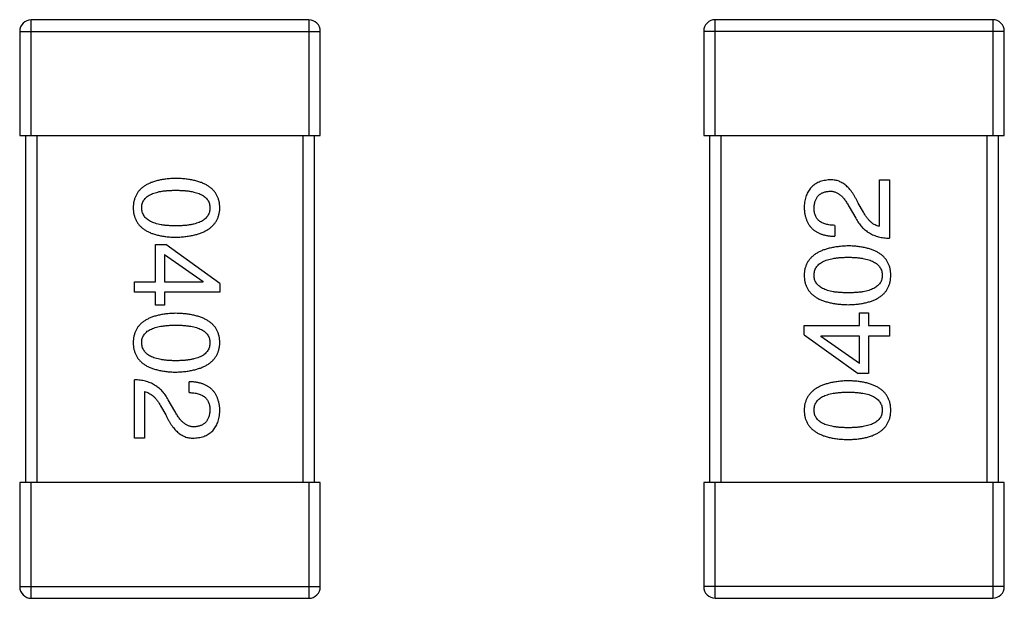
# Model space of a CAD drawing. Header units: millimetres. Extents: x 134 to 283, y 142 to 332.
# Tile 49 of 145: x 210.54 to 212.25, y 169.05 to 170.05. Entities that reach past the tile are written whole.
import ezdxf

# ---------------------------------------------------------------- set-up
doc = ezdxf.new("R2010")
doc.units = ezdxf.units.MM
doc.header["$LTSCALE"] = 0.1
doc.layers.get('0').update_dxf_attribs({"linetype": 'CONTINUOUS'})

msp = doc.modelspace()

# ---------------------------------------------------------------- linework, layer by layer
at = {"color": 7, "linetype": 'Continuous'}
for p, q in [((211.0422, 170.0502), (210.5622, 170.0502)), ((210.5622, 169.8502), (210.5622, 170.0502)), ((211.0422, 170.0502), (211.0422, 169.8502)), ((212.2253, 170.0504), (211.7453, 170.0504)), ((211.7453, 169.8504), (211.7453, 170.0504)), ((212.2253, 170.0504), (212.2253, 169.8504)), ((210.5422, 170.0302), (211.0622, 170.0302)), ((210.5422, 170.0302), (210.5422, 169.8502)), ((211.0622, 169.8502), (211.0622, 170.0302)), ((211.7253, 170.0304), (212.2453, 170.0304)), ((211.7253, 170.0304), (211.7253, 169.8504)), ((212.2453, 169.8504), (212.2453, 170.0304)), ((210.5422, 169.8502), (211.0622, 169.8502)), ((210.5522, 169.8502), (210.5522, 169.2502)), ((210.5722, 169.2502), (210.5722, 169.8502)), ((211.0322, 169.8502), (211.0322, 169.2502)), ((211.0522, 169.2502), (211.0522, 169.8502)), ((211.7253, 169.8504), (212.2453, 169.8504)), ((211.7353, 169.8504), (211.7353, 169.2504)), ((211.7553, 169.2504), (211.7553, 169.8504)), ((212.2153, 169.8504), (212.2153, 169.2504)), ((212.2353, 169.2504), (212.2353, 169.8504)), ((212.0293, 169.7735), (212.0466, 169.7735)), ((212.0293, 169.6932), (212.0293, 169.7735)), ((212.0466, 169.7735), (212.0466, 169.6727)), ((212.0015, 169.7178), (211.9925, 169.7333)), ((211.9769, 169.7268), (211.9884, 169.7071)), ((211.9523, 169.6948), (211.9523, 169.6759)), ((210.777, 169.6619), (210.795, 169.6619)), ((210.777, 169.5971), (210.777, 169.6619)), ((210.8885, 169.5946), (210.795, 169.6619)), ((210.7926, 169.6446), (210.8598, 169.5979)), ((210.7926, 169.6446), (210.7926, 169.5971)), ((210.7409, 169.5971), (210.777, 169.5971)), ((210.7409, 169.5791), (210.7409, 169.5971)), ((210.7926, 169.5971), (210.8598, 169.5971)), ((210.8598, 169.5971), (210.8598, 169.5979)), ((210.8885, 169.5946), (210.8885, 169.5791)), ((210.777, 169.5791), (210.7409, 169.5791)), ((210.777, 169.5569), (210.777, 169.5791)), ((210.8885, 169.5791), (210.7926, 169.5791)), ((210.7926, 169.5791), (210.7926, 169.5569)), ((210.7926, 169.5569), (210.777, 169.5569)), ((211.9949, 169.5436), (212.0105, 169.5436)), ((211.9949, 169.5215), (211.9949, 169.5436)), ((212.0105, 169.5436), (212.0105, 169.5215)), ((211.899, 169.5215), (211.9949, 169.5215)), ((211.899, 169.5059), (211.899, 169.5215)), ((212.0105, 169.5215), (212.0466, 169.5215)), ((212.0466, 169.5215), (212.0466, 169.5035)), ((211.899, 169.5059), (211.9925, 169.4387)), ((211.9949, 169.5035), (211.9277, 169.5035)), ((211.9277, 169.5035), (211.9277, 169.5026)), ((211.9949, 169.4559), (211.9277, 169.5026)), ((211.9949, 169.4559), (211.9949, 169.5035)), ((212.0466, 169.5035), (212.0105, 169.5035)), ((212.0105, 169.5035), (212.0105, 169.4387)), ((210.7409, 169.3271), (210.7409, 169.4279)), ((210.8352, 169.4058), (210.8352, 169.4246)), ((212.0105, 169.4387), (211.9925, 169.4387)), ((210.7581, 169.4074), (210.7581, 169.3271)), ((210.8106, 169.3738), (210.7991, 169.3935)), ((210.786, 169.3828), (210.795, 169.3672)), ((210.7581, 169.3271), (210.7409, 169.3271)), ((211.0622, 169.2502), (210.5422, 169.2502)), ((210.5422, 169.2502), (210.5422, 169.0702)), ((210.5622, 169.0502), (210.5622, 169.2502)), ((211.0422, 169.2502), (211.0422, 169.0502)), ((211.0622, 169.0702), (211.0622, 169.2502)), ((212.2453, 169.2504), (211.7253, 169.2504)), ((211.7253, 169.2504), (211.7253, 169.0704)), ((211.7453, 169.0504), (211.7453, 169.2504)), ((212.2253, 169.2504), (212.2253, 169.0504)), ((212.2453, 169.0704), (212.2453, 169.2504)), ((211.0622, 169.0702), (210.5422, 169.0702)), ((212.2453, 169.0704), (211.7253, 169.0704)), ((210.5622, 169.0502), (211.0422, 169.0502)), ((211.7453, 169.0504), (212.2253, 169.0504))]:
    msp.add_line(p, q, dxfattribs=at)
for centre, start, end in [((210.5622, 170.0302), 90, 180), ((211.0422, 170.0302), 0, 90), ((211.7453, 170.0304), 90, 180), ((212.2253, 170.0304), 0, 90), ((210.5622, 169.0702), 180, 270), ((211.0422, 169.0702), 270, 0), ((211.7453, 169.0704), 180, 270), ((212.2253, 169.0704), 270, 0)]:
    msp.add_arc(centre, 0.02, start, end, dxfattribs=at)
for points, knots in [([(210.8122, 169.776), (210.8093, 169.7759), (210.8036, 169.7757), (210.7953, 169.7749), (210.7876, 169.7738), (210.7804, 169.7723), (210.7738, 169.7704), (210.7678, 169.7682), (210.7623, 169.7656), (210.7573, 169.7626), (210.7529, 169.7592), (210.7492, 169.7555), (210.7459, 169.7513), (210.7433, 169.7468), (210.7412, 169.7419), (210.7397, 169.7367), (210.7387, 169.731), (210.7386, 169.7271), (210.7385, 169.7252)], [0, 0, 0, 0, 0.087693, 0.170223, 0.247496, 0.319826, 0.387768, 0.451403, 0.511459, 0.568358, 0.622671, 0.675251, 0.726739, 0.778422, 0.830759, 0.884394, 0.940865, 1, 1, 1, 1]), ([(210.8885, 169.7252), (210.8884, 169.7271), (210.8882, 169.731), (210.8872, 169.7367), (210.8856, 169.7419), (210.8835, 169.7468), (210.8808, 169.7513), (210.8774, 169.7555), (210.8735, 169.7592), (210.869, 169.7626), (210.8639, 169.7656), (210.8582, 169.7682), (210.852, 169.7704), (210.8451, 169.7723), (210.8377, 169.7738), (210.8298, 169.7749), (210.8212, 169.7757), (210.8153, 169.7759), (210.8122, 169.776)], [0, 0, 0, 0, 0.057911, 0.113262, 0.165956, 0.217443, 0.268511, 0.319665, 0.372, 0.426129, 0.483365, 0.543779, 0.607756, 0.676562, 0.749704, 0.827713, 0.911177, 1, 1, 1, 1]), ([(211.9433, 169.7735), (211.9416, 169.7734), (211.9383, 169.7731), (211.9335, 169.7723), (211.929, 169.7712), (211.9249, 169.7697), (211.921, 169.7679), (211.9174, 169.7659), (211.9142, 169.7634), (211.9112, 169.7606), (211.9086, 169.7575), (211.9063, 169.7541), (211.9043, 169.7503), (211.9026, 169.7463), (211.9013, 169.7418), (211.9001, 169.7371), (211.8994, 169.7321), (211.8991, 169.7286), (211.899, 169.7268)], [0, 0, 0, 0, 0.070688, 0.137741, 0.201612, 0.262778, 0.321223, 0.378455, 0.434411, 0.490146, 0.546362, 0.603392, 0.662208, 0.723401, 0.787372, 0.85442, 0.925153, 1, 1, 1, 1]), ([(211.9925, 169.7333), (211.9917, 169.735), (211.9901, 169.7383), (211.9876, 169.743), (211.9851, 169.7474), (211.9824, 169.7515), (211.9796, 169.7552), (211.9768, 169.7586), (211.9738, 169.7616), (211.9708, 169.7643), (211.9677, 169.7666), (211.9645, 169.7686), (211.9611, 169.7703), (211.9578, 169.7717), (211.9543, 169.7726), (211.9507, 169.7733), (211.947, 169.7736), (211.9445, 169.7735), (211.9433, 169.7735)], [0, 0, 0, 0, 0.082731, 0.161257, 0.236138, 0.307554, 0.375712, 0.440848, 0.502916, 0.562567, 0.619798, 0.675716, 0.73039, 0.78386, 0.837315, 0.890547, 0.944917, 1, 1, 1, 1]), ([(210.7532, 169.7252), (210.7533, 169.7264), (210.7534, 169.7288), (210.754, 169.7323), (210.7552, 169.7355), (210.7569, 169.7385), (210.759, 169.7412), (210.7615, 169.7438), (210.7645, 169.746), (210.768, 169.748), (210.772, 169.7498), (210.7764, 169.7513), (210.7812, 169.7526), (210.7865, 169.7537), (210.7923, 169.7545), (210.7986, 169.755), (210.8052, 169.7554), (210.8099, 169.7555), (210.8122, 169.7555)], [0, 0, 0, 0, 0.049766, 0.097012, 0.143225, 0.188786, 0.235079, 0.282962, 0.333687, 0.387747, 0.445963, 0.508657, 0.576545, 0.649868, 0.72822, 0.812712, 0.903543, 1, 1, 1, 1]), ([(210.8122, 169.7555), (210.8146, 169.7555), (210.8192, 169.7554), (210.8259, 169.755), (210.8322, 169.7545), (210.8379, 169.7537), (210.8432, 169.7526), (210.8481, 169.7513), (210.8525, 169.7498), (210.8564, 169.748), (210.8599, 169.746), (210.863, 169.7438), (210.8655, 169.7412), (210.8676, 169.7385), (210.8693, 169.7355), (210.8704, 169.7323), (210.8711, 169.7288), (210.8712, 169.7264), (210.8713, 169.7252)], [0, 0, 0, 0, 0.096452, 0.187278, 0.271765, 0.350519, 0.423437, 0.491321, 0.554011, 0.612224, 0.666281, 0.717003, 0.764884, 0.811423, 0.856783, 0.902993, 0.950236, 1, 1, 1, 1]), ([(211.9162, 169.7243), (211.9163, 169.7254), (211.9164, 169.7276), (211.9167, 169.7308), (211.9174, 169.7338), (211.9181, 169.7366), (211.9191, 169.7391), (211.9202, 169.7415), (211.9216, 169.7437), (211.9231, 169.7457), (211.9249, 169.7474), (211.9268, 169.749), (211.929, 169.7503), (211.9313, 169.7514), (211.9338, 169.7523), (211.9365, 169.7531), (211.9394, 169.7536), (211.9414, 169.7537), (211.9425, 169.7538)], [0, 0, 0, 0, 0.076112, 0.148436, 0.216883, 0.281466, 0.34298, 0.402356, 0.459881, 0.51546, 0.571111, 0.62658, 0.683162, 0.741007, 0.801404, 0.863825, 0.930544, 1, 1, 1, 1]), ([(211.9425, 169.7538), (211.9433, 169.7539), (211.9449, 169.754), (211.9473, 169.7538), (211.9497, 169.7534), (211.952, 169.7528), (211.9543, 169.7519), (211.9566, 169.7508), (211.9588, 169.7495), (211.9609, 169.7479), (211.9631, 169.7461), (211.9652, 169.744), (211.9672, 169.7417), (211.9693, 169.7392), (211.9712, 169.7364), (211.9732, 169.7334), (211.9751, 169.7302), (211.9763, 169.7279), (211.9769, 169.7268)], [0, 0, 0, 0, 0.052237, 0.103888, 0.155485, 0.207395, 0.259864, 0.31356, 0.369176, 0.4266, 0.486836, 0.550048, 0.61567, 0.685271, 0.75824, 0.834614, 0.915635, 1, 1, 1, 1]), ([(210.7385, 169.7252), (210.7386, 169.7232), (210.7387, 169.7193), (210.7397, 169.7137), (210.7412, 169.7084), (210.7433, 169.7035), (210.7459, 169.699), (210.7492, 169.6948), (210.753, 169.6911), (210.7573, 169.6877), (210.7623, 169.6847), (210.7678, 169.6821), (210.7738, 169.6799), (210.7804, 169.678), (210.7876, 169.6765), (210.7953, 169.6754), (210.8036, 169.6746), (210.8093, 169.6744), (210.8122, 169.6743)], [0, 0, 0, 0, 0.059134, 0.115603, 0.169236, 0.221572, 0.273254, 0.32474, 0.377319, 0.431815, 0.488555, 0.548609, 0.612242, 0.680182, 0.75251, 0.829782, 0.91231, 1, 1, 1, 1]), ([(210.8122, 169.694), (210.8099, 169.694), (210.8053, 169.6941), (210.7987, 169.6944), (210.7926, 169.695), (210.7869, 169.6959), (210.7816, 169.697), (210.7768, 169.6983), (210.7724, 169.6999), (210.7684, 169.7017), (210.7649, 169.7038), (210.7619, 169.7061), (210.7593, 169.7086), (210.7572, 169.7115), (210.7555, 169.7146), (210.7542, 169.7179), (210.7535, 169.7214), (210.7533, 169.7239), (210.7532, 169.7252)], [0, 0, 0, 0, 0.094834, 0.184067, 0.267029, 0.344713, 0.417334, 0.484367, 0.546941, 0.604717, 0.65953, 0.710539, 0.759381, 0.806382, 0.853027, 0.900623, 0.949121, 1, 1, 1, 1]), ([(210.8122, 169.6743), (210.8153, 169.6745), (210.8211, 169.6747), (210.8296, 169.6756), (210.8375, 169.6768), (210.8448, 169.6783), (210.8516, 169.6802), (210.8578, 169.6825), (210.8635, 169.6851), (210.8686, 169.6881), (210.8731, 169.6915), (210.8771, 169.6952), (210.8804, 169.6993), (210.8832, 169.7038), (210.8854, 169.7086), (210.887, 169.7138), (210.8881, 169.7194), (210.8884, 169.7232), (210.8885, 169.7252)], [0, 0, 0, 0, 0.088475, 0.171606, 0.249595, 0.322626, 0.391327, 0.455765, 0.516374, 0.573675, 0.628522, 0.681161, 0.732559, 0.783563, 0.83504, 0.887639, 0.942585, 1, 1, 1, 1]), ([(210.8713, 169.7252), (210.8712, 169.7239), (210.8711, 169.7214), (210.8704, 169.7179), (210.8693, 169.7146), (210.8677, 169.7115), (210.8655, 169.7087), (210.863, 169.7061), (210.8599, 169.7038), (210.8565, 169.7017), (210.8525, 169.6999), (210.8481, 169.6983), (210.8433, 169.697), (210.8379, 169.6959), (210.8322, 169.695), (210.8259, 169.6944), (210.8192, 169.6941), (210.8146, 169.694), (210.8122, 169.694)], [0, 0, 0, 0, 0.050604, 0.098688, 0.145699, 0.191791, 0.238625, 0.286717, 0.337546, 0.391814, 0.449755, 0.512106, 0.579685, 0.652048, 0.730262, 0.814146, 0.904281, 1, 1, 1, 1]), ([(211.899, 169.7268), (211.8991, 169.7247), (211.8993, 169.7208), (211.9001, 169.7151), (211.9013, 169.7098), (211.9029, 169.7049), (211.9048, 169.7003), (211.9072, 169.6962), (211.9099, 169.6924), (211.9131, 169.689), (211.9167, 169.686), (211.9206, 169.6834), (211.9249, 169.6812), (211.9297, 169.6793), (211.9348, 169.6779), (211.9403, 169.6768), (211.9461, 169.6762), (211.9502, 169.676), (211.9523, 169.6759)], [0, 0, 0, 0, 0.07282, 0.141057, 0.2062, 0.267672, 0.326735, 0.383519, 0.439188, 0.494454, 0.549628, 0.605958, 0.66397, 0.72402, 0.787502, 0.854127, 0.925065, 1, 1, 1, 1]), ([(211.9523, 169.6948), (211.9508, 169.6949), (211.948, 169.695), (211.9439, 169.6954), (211.9401, 169.696), (211.9366, 169.6969), (211.9333, 169.698), (211.9303, 169.6992), (211.9276, 169.7008), (211.9252, 169.7025), (211.9231, 169.7045), (211.9212, 169.7067), (211.9197, 169.7091), (211.9184, 169.7117), (211.9174, 169.7146), (211.9167, 169.7176), (211.9163, 169.7209), (211.9163, 169.7231), (211.9162, 169.7243)], [0, 0, 0, 0, 0.082594, 0.15978, 0.232961, 0.301462, 0.365595, 0.426678, 0.484662, 0.540809, 0.595146, 0.648401, 0.702272, 0.757102, 0.813447, 0.872233, 0.934055, 1, 1, 1, 1]), ([(212.0293, 169.6932), (212.028, 169.6934), (212.0254, 169.6939), (212.0217, 169.6956), (212.018, 169.6977), (212.0144, 169.7006), (212.011, 169.704), (212.0077, 169.708), (212.0044, 169.7126), (212.0025, 169.716), (212.0015, 169.7178)], [0, 0, 0, 0, 0.103034, 0.208166, 0.318255, 0.434664, 0.559728, 0.695394, 0.841708, 1, 1, 1, 1]), ([(211.9884, 169.7071), (211.9891, 169.7057), (211.9906, 169.703), (211.9932, 169.6992), (211.9958, 169.6956), (211.9987, 169.6923), (212.0017, 169.6893), (212.005, 169.6865), (212.0083, 169.6839), (212.0119, 169.6816), (212.0156, 169.6796), (212.0195, 169.6778), (212.0236, 169.6763), (212.0279, 169.6751), (212.0323, 169.6741), (212.0369, 169.6734), (212.0417, 169.6729), (212.0449, 169.6727), (212.0466, 169.6727)], [0, 0, 0, 0, 0.065828, 0.130094, 0.192451, 0.254037, 0.313974, 0.373757, 0.433048, 0.492243, 0.551902, 0.611758, 0.672678, 0.734814, 0.798569, 0.863693, 0.930488, 1, 1, 1, 1]), ([(211.9752, 169.6594), (211.9722, 169.6592), (211.9664, 169.659), (211.9579, 169.6581), (211.95, 169.6569), (211.9426, 169.6554), (211.9359, 169.6535), (211.9296, 169.6512), (211.924, 169.6486), (211.9189, 169.6456), (211.9144, 169.6422), (211.9104, 169.6385), (211.9071, 169.6344), (211.9043, 169.6299), (211.9021, 169.6251), (211.9004, 169.6199), (211.8994, 169.6143), (211.8991, 169.6105), (211.899, 169.6086)], [0, 0, 0, 0, 0.088475, 0.171606, 0.249595, 0.322626, 0.391327, 0.455765, 0.516374, 0.573675, 0.628522, 0.681161, 0.732559, 0.783563, 0.83504, 0.887639, 0.942585, 1, 1, 1, 1]), ([(212.049, 169.6086), (212.0489, 169.6105), (212.0487, 169.6144), (212.0478, 169.6201), (212.0463, 169.6253), (212.0442, 169.6302), (212.0416, 169.6347), (212.0383, 169.6389), (212.0345, 169.6426), (212.0302, 169.646), (212.0252, 169.649), (212.0197, 169.6516), (212.0137, 169.6538), (212.0071, 169.6557), (211.9999, 169.6572), (211.9922, 169.6583), (211.9839, 169.6591), (211.9782, 169.6593), (211.9752, 169.6594)], [0, 0, 0, 0, 0.059134, 0.115603, 0.169236, 0.221572, 0.273254, 0.32474, 0.377319, 0.431815, 0.488555, 0.548609, 0.612242, 0.680182, 0.75251, 0.829782, 0.91231, 1, 1, 1, 1]), ([(211.9162, 169.6086), (211.9163, 169.6098), (211.9164, 169.6123), (211.917, 169.6158), (211.9182, 169.6192), (211.9198, 169.6223), (211.922, 169.6251), (211.9245, 169.6276), (211.9276, 169.6299), (211.931, 169.632), (211.935, 169.6339), (211.9394, 169.6354), (211.9442, 169.6367), (211.9495, 169.6378), (211.9553, 169.6387), (211.9616, 169.6393), (211.9682, 169.6396), (211.9729, 169.6397), (211.9752, 169.6397)], [0, 0, 0, 0, 0.050604, 0.098688, 0.145699, 0.191791, 0.238625, 0.286717, 0.337546, 0.391814, 0.449755, 0.512106, 0.579685, 0.652048, 0.730262, 0.814146, 0.904281, 1, 1, 1, 1]), ([(211.9752, 169.6397), (211.9776, 169.6397), (211.9821, 169.6396), (211.9888, 169.6393), (211.9949, 169.6387), (212.0006, 169.6378), (212.0059, 169.6368), (212.0107, 169.6354), (212.0151, 169.6339), (212.019, 169.632), (212.0225, 169.63), (212.0256, 169.6276), (212.0282, 169.6251), (212.0303, 169.6222), (212.032, 169.6192), (212.0333, 169.6158), (212.034, 169.6123), (212.0342, 169.6098), (212.0343, 169.6086)], [0, 0, 0, 0, 0.094834, 0.184067, 0.267029, 0.344713, 0.417334, 0.484367, 0.546941, 0.604717, 0.65953, 0.710539, 0.759381, 0.806382, 0.853027, 0.900623, 0.949121, 1, 1, 1, 1]), ([(211.899, 169.6086), (211.8991, 169.6066), (211.8993, 169.6027), (211.9002, 169.597), (211.9019, 169.5918), (211.904, 169.5869), (211.9067, 169.5824), (211.9101, 169.5782), (211.914, 169.5745), (211.9185, 169.5711), (211.9236, 169.5681), (211.9293, 169.5655), (211.9355, 169.5633), (211.9423, 169.5614), (211.9497, 169.5599), (211.9577, 169.5588), (211.9663, 169.558), (211.9722, 169.5578), (211.9752, 169.5577)], [0, 0, 0, 0, 0.057911, 0.113262, 0.165956, 0.217443, 0.268511, 0.319665, 0.372, 0.426129, 0.483365, 0.543779, 0.607756, 0.676562, 0.749704, 0.827713, 0.911177, 1, 1, 1, 1]), ([(211.9752, 169.5782), (211.9729, 169.5782), (211.9682, 169.5783), (211.9616, 169.5787), (211.9553, 169.5792), (211.9495, 169.58), (211.9442, 169.5811), (211.9394, 169.5824), (211.935, 169.5839), (211.931, 169.5857), (211.9275, 169.5877), (211.9245, 169.59), (211.922, 169.5925), (211.9198, 169.5952), (211.9182, 169.5982), (211.917, 169.6015), (211.9164, 169.6049), (211.9163, 169.6073), (211.9162, 169.6086)], [0, 0, 0, 0, 0.096452, 0.187278, 0.271765, 0.350519, 0.423437, 0.491321, 0.554011, 0.612224, 0.666281, 0.717003, 0.764884, 0.811423, 0.856783, 0.902993, 0.950236, 1, 1, 1, 1]), ([(212.0343, 169.6086), (212.0342, 169.6073), (212.0341, 169.6049), (212.0334, 169.6015), (212.0323, 169.5982), (212.0306, 169.5952), (212.0285, 169.5925), (212.026, 169.59), (212.0229, 169.5877), (212.0194, 169.5857), (212.0155, 169.5839), (212.0111, 169.5824), (212.0062, 169.5811), (212.0009, 169.58), (211.9952, 169.5792), (211.9889, 169.5787), (211.9822, 169.5783), (211.9776, 169.5782), (211.9752, 169.5782)], [0, 0, 0, 0, 0.049766, 0.097012, 0.143225, 0.188786, 0.235079, 0.282962, 0.333687, 0.387747, 0.445963, 0.508657, 0.576545, 0.649868, 0.72822, 0.812712, 0.903543, 1, 1, 1, 1]), ([(211.9752, 169.5577), (211.9782, 169.5578), (211.9839, 169.558), (211.9922, 169.5588), (211.9999, 169.5599), (212.0071, 169.5614), (212.0137, 169.5633), (212.0197, 169.5655), (212.0252, 169.5681), (212.0301, 169.5712), (212.0345, 169.5745), (212.0383, 169.5782), (212.0416, 169.5824), (212.0442, 169.5869), (212.0463, 169.5918), (212.0478, 169.5971), (212.0487, 169.6027), (212.0489, 169.6066), (212.049, 169.6086)], [0, 0, 0, 0, 0.087693, 0.170223, 0.247496, 0.319826, 0.387768, 0.451403, 0.511459, 0.568358, 0.622671, 0.675251, 0.726739, 0.778422, 0.830759, 0.884394, 0.940865, 1, 1, 1, 1]), ([(210.8122, 169.5428), (210.8093, 169.5427), (210.8036, 169.5425), (210.7953, 169.5418), (210.7876, 169.5407), (210.7804, 169.5391), (210.7738, 169.5373), (210.7678, 169.535), (210.7623, 169.5324), (210.7573, 169.5294), (210.7529, 169.5261), (210.7492, 169.5223), (210.7459, 169.5182), (210.7433, 169.5137), (210.7412, 169.5088), (210.7397, 169.5035), (210.7387, 169.4979), (210.7386, 169.494), (210.7385, 169.492)], [0, 0, 0, 0, 0.087693, 0.170223, 0.247496, 0.319826, 0.387768, 0.451403, 0.511459, 0.568358, 0.622671, 0.675251, 0.726739, 0.778422, 0.830759, 0.884394, 0.940865, 1, 1, 1, 1]), ([(210.8885, 169.492), (210.8884, 169.494), (210.8882, 169.4979), (210.8872, 169.5035), (210.8856, 169.5088), (210.8835, 169.5137), (210.8808, 169.5182), (210.8774, 169.5223), (210.8735, 169.5261), (210.869, 169.5294), (210.8639, 169.5324), (210.8582, 169.535), (210.852, 169.5373), (210.8451, 169.5391), (210.8377, 169.5407), (210.8298, 169.5418), (210.8212, 169.5425), (210.8153, 169.5427), (210.8122, 169.5428)], [0, 0, 0, 0, 0.057911, 0.113262, 0.165956, 0.217443, 0.268511, 0.319665, 0.372, 0.426129, 0.483365, 0.543779, 0.607756, 0.676562, 0.749704, 0.827713, 0.911177, 1, 1, 1, 1]), ([(210.7532, 169.492), (210.7533, 169.4932), (210.7534, 169.4956), (210.754, 169.4991), (210.7552, 169.5024), (210.7569, 169.5053), (210.759, 169.5081), (210.7615, 169.5106), (210.7645, 169.5129), (210.768, 169.5149), (210.772, 169.5166), (210.7764, 169.5182), (210.7812, 169.5194), (210.7865, 169.5205), (210.7923, 169.5213), (210.7986, 169.5219), (210.8052, 169.5223), (210.8099, 169.5223), (210.8122, 169.5223)], [0, 0, 0, 0, 0.049766, 0.097012, 0.143225, 0.188786, 0.235079, 0.282962, 0.333687, 0.387747, 0.445963, 0.508657, 0.576545, 0.649868, 0.72822, 0.812712, 0.903543, 1, 1, 1, 1]), ([(210.8122, 169.5223), (210.8146, 169.5223), (210.8192, 169.5223), (210.8259, 169.5219), (210.8322, 169.5213), (210.8379, 169.5205), (210.8432, 169.5194), (210.8481, 169.5182), (210.8525, 169.5166), (210.8564, 169.5149), (210.8599, 169.5129), (210.863, 169.5106), (210.8655, 169.5081), (210.8676, 169.5053), (210.8693, 169.5023), (210.8704, 169.4991), (210.8711, 169.4956), (210.8712, 169.4932), (210.8713, 169.492)], [0, 0, 0, 0, 0.096452, 0.187278, 0.271765, 0.350519, 0.423437, 0.491321, 0.554011, 0.612224, 0.666281, 0.717003, 0.764884, 0.811423, 0.856783, 0.902993, 0.950236, 1, 1, 1, 1]), ([(210.7385, 169.492), (210.7386, 169.49), (210.7387, 169.4861), (210.7397, 169.4805), (210.7412, 169.4753), (210.7433, 169.4704), (210.7459, 169.4658), (210.7492, 169.4617), (210.753, 169.4579), (210.7573, 169.4546), (210.7623, 169.4516), (210.7678, 169.449), (210.7738, 169.4467), (210.7804, 169.4449), (210.7876, 169.4434), (210.7953, 169.4423), (210.8036, 169.4415), (210.8093, 169.4413), (210.8122, 169.4412)], [0, 0, 0, 0, 0.059134, 0.115603, 0.169236, 0.221572, 0.273254, 0.32474, 0.377319, 0.431815, 0.488555, 0.548609, 0.612242, 0.680182, 0.75251, 0.829782, 0.91231, 1, 1, 1, 1]), ([(210.8122, 169.4609), (210.8099, 169.4609), (210.8053, 169.4609), (210.7987, 169.4613), (210.7926, 169.4619), (210.7869, 169.4627), (210.7816, 169.4638), (210.7768, 169.4651), (210.7724, 169.4667), (210.7684, 169.4685), (210.7649, 169.4706), (210.7619, 169.4729), (210.7593, 169.4755), (210.7572, 169.4783), (210.7555, 169.4814), (210.7542, 169.4847), (210.7535, 169.4883), (210.7533, 169.4907), (210.7532, 169.492)], [0, 0, 0, 0, 0.094834, 0.184067, 0.267029, 0.344713, 0.417334, 0.484367, 0.546941, 0.604717, 0.65953, 0.710539, 0.759381, 0.806382, 0.853027, 0.900623, 0.949121, 1, 1, 1, 1]), ([(210.8713, 169.492), (210.8712, 169.4907), (210.8711, 169.4883), (210.8704, 169.4847), (210.8693, 169.4814), (210.8677, 169.4783), (210.8655, 169.4755), (210.863, 169.4729), (210.8599, 169.4706), (210.8565, 169.4685), (210.8525, 169.4667), (210.8481, 169.4651), (210.8433, 169.4638), (210.8379, 169.4627), (210.8322, 169.4619), (210.8259, 169.4613), (210.8192, 169.4609), (210.8146, 169.4609), (210.8122, 169.4609)], [0, 0, 0, 0, 0.050604, 0.098688, 0.145699, 0.191791, 0.238625, 0.286717, 0.337546, 0.391814, 0.449755, 0.512106, 0.579685, 0.652048, 0.730262, 0.814146, 0.904281, 1, 1, 1, 1]), ([(210.8122, 169.4412), (210.8153, 169.4413), (210.8211, 169.4416), (210.8296, 169.4424), (210.8375, 169.4436), (210.8448, 169.4452), (210.8516, 169.4471), (210.8578, 169.4493), (210.8635, 169.452), (210.8686, 169.455), (210.8731, 169.4584), (210.8771, 169.4621), (210.8804, 169.4662), (210.8832, 169.4707), (210.8854, 169.4755), (210.887, 169.4807), (210.8881, 169.4862), (210.8884, 169.4901), (210.8885, 169.492)], [0, 0, 0, 0, 0.088475, 0.171606, 0.249595, 0.322626, 0.391327, 0.455765, 0.516374, 0.573675, 0.628522, 0.681161, 0.732559, 0.783563, 0.83504, 0.887639, 0.942585, 1, 1, 1, 1]), ([(210.7991, 169.3935), (210.7984, 169.3948), (210.7969, 169.3975), (210.7943, 169.4013), (210.7917, 169.4049), (210.7888, 169.4082), (210.7858, 169.4113), (210.7825, 169.4141), (210.7792, 169.4166), (210.7756, 169.4189), (210.7719, 169.421), (210.7679, 169.4227), (210.7639, 169.4243), (210.7596, 169.4255), (210.7552, 169.4265), (210.7506, 169.4272), (210.7458, 169.4277), (210.7426, 169.4278), (210.7409, 169.4279)], [0, 0, 0, 0, 0.065828, 0.130094, 0.192451, 0.254037, 0.313974, 0.373757, 0.433048, 0.492243, 0.551902, 0.611758, 0.672678, 0.734814, 0.798569, 0.863693, 0.930488, 1, 1, 1, 1]), ([(210.8885, 169.3738), (210.8884, 169.3758), (210.8882, 169.3797), (210.8874, 169.3854), (210.8862, 169.3907), (210.8846, 169.3957), (210.8827, 169.4002), (210.8803, 169.4044), (210.8776, 169.4082), (210.8744, 169.4116), (210.8708, 169.4146), (210.8669, 169.4172), (210.8626, 169.4194), (210.8578, 169.4212), (210.8527, 169.4227), (210.8472, 169.4237), (210.8413, 169.4244), (210.8373, 169.4245), (210.8352, 169.4246)], [0, 0, 0, 0, 0.07282, 0.141057, 0.2062, 0.267672, 0.326735, 0.383519, 0.439188, 0.494454, 0.549628, 0.605958, 0.66397, 0.72402, 0.787502, 0.854127, 0.925065, 1, 1, 1, 1]), ([(211.9752, 169.4262), (211.9722, 169.4261), (211.9664, 169.4258), (211.9579, 169.425), (211.95, 169.4238), (211.9426, 169.4222), (211.9359, 169.4203), (211.9296, 169.4181), (211.924, 169.4154), (211.9189, 169.4124), (211.9144, 169.409), (211.9104, 169.4053), (211.9071, 169.4012), (211.9043, 169.3968), (211.9021, 169.3919), (211.9004, 169.3867), (211.8994, 169.3812), (211.8991, 169.3774), (211.899, 169.3754)], [0, 0, 0, 0, 0.088475, 0.171606, 0.249595, 0.322626, 0.391327, 0.455765, 0.516374, 0.573675, 0.628522, 0.681161, 0.732559, 0.783563, 0.83504, 0.887639, 0.942585, 1, 1, 1, 1]), ([(212.049, 169.3754), (212.0489, 169.3774), (212.0487, 169.3813), (212.0478, 169.3869), (212.0463, 169.3922), (212.0442, 169.3971), (212.0416, 169.4016), (212.0383, 169.4057), (212.0345, 169.4095), (212.0302, 169.4128), (212.0252, 169.4158), (212.0197, 169.4184), (212.0137, 169.4207), (212.0071, 169.4225), (211.9999, 169.4241), (211.9922, 169.4252), (211.9839, 169.4259), (211.9782, 169.4261), (211.9752, 169.4262)], [0, 0, 0, 0, 0.059134, 0.115603, 0.169236, 0.221572, 0.273254, 0.32474, 0.377319, 0.431815, 0.488555, 0.548609, 0.612242, 0.680182, 0.75251, 0.829782, 0.91231, 1, 1, 1, 1]), ([(210.7581, 169.4074), (210.7594, 169.4071), (210.7621, 169.4066), (210.7658, 169.405), (210.7695, 169.4028), (210.773, 169.4), (210.7765, 169.3966), (210.7798, 169.3926), (210.783, 169.3879), (210.785, 169.3846), (210.786, 169.3828)], [0, 0, 0, 0, 0.103034, 0.208166, 0.318255, 0.434664, 0.559728, 0.695394, 0.841708, 1, 1, 1, 1]), ([(211.9162, 169.3754), (211.9163, 169.3767), (211.9164, 169.3791), (211.917, 169.3827), (211.9182, 169.386), (211.9198, 169.3891), (211.922, 169.3919), (211.9245, 169.3945), (211.9276, 169.3968), (211.931, 169.3989), (211.935, 169.4007), (211.9394, 169.4023), (211.9442, 169.4036), (211.9495, 169.4047), (211.9553, 169.4055), (211.9616, 169.4061), (211.9682, 169.4065), (211.9729, 169.4065), (211.9752, 169.4066)], [0, 0, 0, 0, 0.050604, 0.098688, 0.145699, 0.191791, 0.238625, 0.286717, 0.337546, 0.391814, 0.449755, 0.512106, 0.579685, 0.652048, 0.730262, 0.814146, 0.904281, 1, 1, 1, 1]), ([(211.9752, 169.4066), (211.9776, 169.4065), (211.9821, 169.4065), (211.9888, 169.4061), (211.9949, 169.4055), (212.0006, 169.4047), (212.0059, 169.4036), (212.0107, 169.4023), (212.0151, 169.4007), (212.019, 169.3989), (212.0225, 169.3968), (212.0256, 169.3945), (212.0282, 169.3919), (212.0303, 169.3891), (212.032, 169.386), (212.0333, 169.3827), (212.034, 169.3791), (212.0342, 169.3767), (212.0343, 169.3754)], [0, 0, 0, 0, 0.094834, 0.184067, 0.267029, 0.344713, 0.417334, 0.484367, 0.546941, 0.604717, 0.65953, 0.710539, 0.759381, 0.806382, 0.853027, 0.900623, 0.949121, 1, 1, 1, 1]), ([(210.8352, 169.4058), (210.8367, 169.4057), (210.8395, 169.4056), (210.8436, 169.4052), (210.8474, 169.4046), (210.8509, 169.4037), (210.8542, 169.4026), (210.8572, 169.4013), (210.8599, 169.3998), (210.8622, 169.398), (210.8644, 169.3961), (210.8662, 169.3939), (210.8678, 169.3915), (210.8691, 169.3889), (210.87, 169.386), (210.8707, 169.3829), (210.8712, 169.3797), (210.8712, 169.3774), (210.8713, 169.3763)], [0, 0, 0, 0, 0.082594, 0.15978, 0.232961, 0.301462, 0.365595, 0.426678, 0.484662, 0.540809, 0.595146, 0.648401, 0.702272, 0.757102, 0.813447, 0.872233, 0.934055, 1, 1, 1, 1]), ([(210.845, 169.3467), (210.8442, 169.3467), (210.8426, 169.3466), (210.8402, 169.3468), (210.8378, 169.3472), (210.8355, 169.3478), (210.8332, 169.3487), (210.8309, 169.3498), (210.8287, 169.3511), (210.8266, 169.3527), (210.8244, 169.3545), (210.8223, 169.3566), (210.8203, 169.3589), (210.8182, 169.3614), (210.8163, 169.3641), (210.8143, 169.3671), (210.8124, 169.3704), (210.8112, 169.3726), (210.8106, 169.3738)], [0, 0, 0, 0, 0.052237, 0.103888, 0.155485, 0.207395, 0.259864, 0.31356, 0.369176, 0.4266, 0.486836, 0.550048, 0.61567, 0.685271, 0.75824, 0.834614, 0.915635, 1, 1, 1, 1]), ([(210.8442, 169.3271), (210.8459, 169.3272), (210.8492, 169.3275), (210.854, 169.3283), (210.8585, 169.3294), (210.8626, 169.3308), (210.8665, 169.3326), (210.8701, 169.3347), (210.8733, 169.3372), (210.8762, 169.3399), (210.8789, 169.343), (210.8812, 169.3465), (210.8832, 169.3502), (210.8849, 169.3543), (210.8862, 169.3587), (210.8873, 169.3635), (210.8881, 169.3685), (210.8883, 169.372), (210.8885, 169.3738)], [0, 0, 0, 0, 0.070688, 0.137741, 0.201612, 0.262778, 0.321223, 0.378455, 0.434411, 0.490146, 0.546362, 0.603392, 0.662208, 0.723401, 0.787372, 0.85442, 0.925153, 1, 1, 1, 1]), ([(210.8713, 169.3763), (210.8712, 169.3751), (210.8711, 169.3729), (210.8707, 169.3697), (210.8701, 169.3668), (210.8694, 169.364), (210.8684, 169.3614), (210.8673, 169.359), (210.8659, 169.3569), (210.8644, 169.3549), (210.8626, 169.3532), (210.8607, 169.3516), (210.8585, 169.3503), (210.8562, 169.3491), (210.8537, 169.3483), (210.851, 169.3475), (210.8481, 169.347), (210.8461, 169.3468), (210.845, 169.3467)], [0, 0, 0, 0, 0.076112, 0.148436, 0.216883, 0.281466, 0.34298, 0.402356, 0.459881, 0.51546, 0.571111, 0.62658, 0.683162, 0.741007, 0.801404, 0.863825, 0.930544, 1, 1, 1, 1]), ([(211.899, 169.3754), (211.8991, 169.3734), (211.8993, 169.3695), (211.9002, 169.3639), (211.9019, 169.3587), (211.904, 169.3537), (211.9067, 169.3492), (211.9101, 169.3451), (211.914, 169.3413), (211.9185, 169.338), (211.9236, 169.335), (211.9293, 169.3324), (211.9355, 169.3301), (211.9423, 169.3283), (211.9497, 169.3267), (211.9577, 169.3257), (211.9663, 169.3249), (211.9722, 169.3247), (211.9752, 169.3246)], [0, 0, 0, 0, 0.057911, 0.113262, 0.165956, 0.217443, 0.268511, 0.319665, 0.372, 0.426129, 0.483365, 0.543779, 0.607756, 0.676562, 0.749704, 0.827713, 0.911177, 1, 1, 1, 1]), ([(211.9752, 169.3451), (211.9729, 169.3451), (211.9682, 169.3451), (211.9616, 169.3455), (211.9553, 169.3461), (211.9495, 169.3469), (211.9442, 169.348), (211.9394, 169.3492), (211.935, 169.3508), (211.931, 169.3526), (211.9275, 169.3546), (211.9245, 169.3568), (211.922, 169.3593), (211.9198, 169.3621), (211.9182, 169.3651), (211.917, 169.3683), (211.9164, 169.3718), (211.9163, 169.3742), (211.9162, 169.3754)], [0, 0, 0, 0, 0.096452, 0.187278, 0.271765, 0.350519, 0.423437, 0.491321, 0.554011, 0.612224, 0.666281, 0.717003, 0.764884, 0.811423, 0.856783, 0.902993, 0.950236, 1, 1, 1, 1]), ([(211.9752, 169.3246), (211.9782, 169.3247), (211.9839, 169.3249), (211.9922, 169.3257), (211.9999, 169.3267), (212.0071, 169.3283), (212.0137, 169.3301), (212.0197, 169.3324), (212.0252, 169.335), (212.0301, 169.338), (212.0345, 169.3413), (212.0383, 169.3451), (212.0416, 169.3492), (212.0442, 169.3538), (212.0463, 169.3587), (212.0478, 169.3639), (212.0487, 169.3695), (212.0489, 169.3734), (212.049, 169.3754)], [0, 0, 0, 0, 0.087693, 0.170223, 0.247496, 0.319826, 0.387768, 0.451403, 0.511459, 0.568358, 0.622671, 0.675251, 0.726739, 0.778422, 0.830759, 0.884394, 0.940865, 1, 1, 1, 1]), ([(212.0343, 169.3754), (212.0342, 169.3742), (212.0341, 169.3718), (212.0334, 169.3683), (212.0323, 169.3651), (212.0306, 169.3621), (212.0285, 169.3593), (212.026, 169.3568), (212.0229, 169.3546), (212.0194, 169.3526), (212.0155, 169.3508), (212.0111, 169.3492), (212.0062, 169.348), (212.0009, 169.3469), (211.9952, 169.3461), (211.9889, 169.3455), (211.9822, 169.3451), (211.9776, 169.3451), (211.9752, 169.3451)], [0, 0, 0, 0, 0.049766, 0.097012, 0.143225, 0.188786, 0.235079, 0.282962, 0.333687, 0.387747, 0.445963, 0.508657, 0.576545, 0.649868, 0.72822, 0.812712, 0.903543, 1, 1, 1, 1]), ([(210.795, 169.3672), (210.7958, 169.3655), (210.7973, 169.3622), (210.7998, 169.3575), (210.8024, 169.3531), (210.8051, 169.3491), (210.8079, 169.3454), (210.8107, 169.342), (210.8137, 169.339), (210.8167, 169.3363), (210.8198, 169.3339), (210.823, 169.3319), (210.8263, 169.3303), (210.8297, 169.3289), (210.8332, 169.3279), (210.8368, 169.3273), (210.8405, 169.327), (210.843, 169.327), (210.8442, 169.3271)], [0, 0, 0, 0, 0.082731, 0.161257, 0.236138, 0.307554, 0.375712, 0.440848, 0.502916, 0.562567, 0.619798, 0.675716, 0.73039, 0.78386, 0.837315, 0.890547, 0.944917, 1, 1, 1, 1])]:
    msp.add_open_spline(points, degree=3, knots=knots, dxfattribs=at)

doc.saveas('drawing.dxf')
